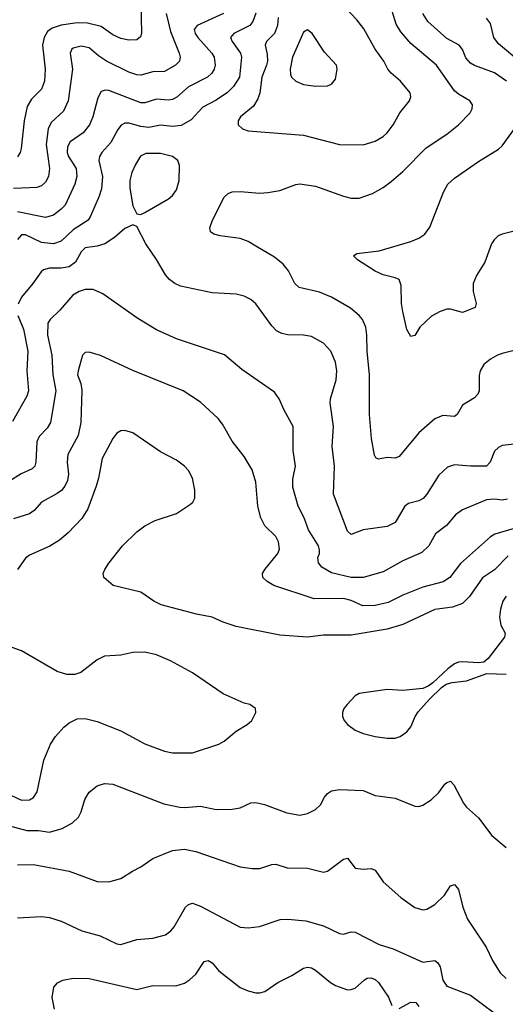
# Model space of a CAD drawing. Header units: inches. Extents: x 501419 to 657765, y 482282 to 547532.
# Tile 158 of 225: x 607341 to 609785, y 511081 to 516039. Entities that reach past the tile are written whole.
import ezdxf

# ---------------------------------------------------------------- set-up
doc = ezdxf.new("R2010")
doc.units = ezdxf.units.IN
doc.header["$MEASUREMENT"] = 0
doc.layers.add('A6501', color=7, linetype='Continuous')

msp = doc.modelspace()

# ---------------------------------------------------------------- linework, layer by layer
at = {"layer": 'A6501', "color": 6}
for points, elevation in [([(607951.1, 516130), (607953.7, 515970), (607948.1, 515951.9), (607930, 515938.3), (607890, 515935.7), (607850, 515943.6), (607810, 515962.4), (607750, 516004.5), (607681.1, 516021.1), (607630, 516023.4), (607548.5, 516011.5), (607504.1, 515995.9), (607481.3, 515978.7), (607463.4, 515950), (607454.6, 515910), (607468.5, 515790), (607464.7, 515730), (607450, 515688.9), (607400.8, 515639.2), (607378.8, 515601.2), (607363.2, 515530), (607347.6, 515390), (607343, 515370), (607330, 515349.2)], 4000), ([(609850, 514378.9), (609770, 514358), (609745.9, 514350), (609710.6, 514330), (609677.8, 514302.2), (609658.6, 514270), (609653, 514247), (609652.8, 514170), (609647.5, 514152.5), (609630, 514134.9), (609570, 514098.5), (609542.8, 514050), (609530, 514040.6), (609470, 514046.1), (609430, 514029.4), (609350, 513958.1), (609250, 513838.9), (609230, 513831.3), (609190, 513834.3), (609146.2, 513826.2), (609132.9, 513832.9), (609126, 513846), (609111.6, 513930), (609101.7, 514050), (609101.7, 514250), (609090.1, 514370.1), (609088.8, 514450), (609082.2, 514490), (609066.4, 514530), (609050.1, 514550.1), (609006.2, 514586.2), (608910, 514641.9), (608850, 514667.3), (608747.8, 514690), (608725.6, 514710), (608693.5, 514773.5), (608667.3, 514807.3), (608622.5, 514842.5), (608530, 514899.2), (608490, 514922.1), (608450, 514937.5), (608349.9, 514949.9), (608318.4, 514958.4), (608301.2, 514970), (608296.9, 514990), (608310.9, 515030), (608370, 515145.9), (608390, 515164.5), (608410, 515171.9), (608450, 515173.5), (608550, 515164.8), (608590, 515168), (608650, 515179.4), (608730, 515209.7), (608750, 515212.5), (608830, 515201), (608970, 515149.8), (609010, 515140.7), (609050, 515140.9), (609116, 515164), (609170, 515194.1), (609210, 515223.6), (609270, 515274), (609386.1, 515393.9), (609490, 515462.8), (609548.8, 515510), (609608.3, 515570), (609618.8, 515590), (609619.6, 515610), (609606.1, 515630), (609550, 515664.2), (609530, 515681.4), (609438.2, 515810), (609310, 515918.3), (609258.4, 515978.4), (609235.7, 516015.7), (609200.4, 516130)], 4300), ([(608642, 516050), (608637.9, 516010), (608622.4, 515970), (608583, 515930), (608579.7, 515920.3), (608577, 515910), (608586.2, 515866.2), (608587.2, 515830), (608583.7, 515810), (608560.3, 515750), (608550.2, 515670), (608540.1, 515639.9), (608517, 515603), (608452.7, 515550), (608439.7, 515530), (608441.1, 515510), (608461.5, 515490), (608490, 515479.4), (608770, 515457.2), (608950, 515411.2), (609070, 515409), (609130, 515426.9), (609169.6, 515450), (609191.1, 515470), (609220.8, 515510), (609254.7, 515570), (609302.6, 515630), (609309.9, 515650), (609306.4, 515670), (609258.1, 515730), (609210, 515769.7), (609193.2, 515790), (609173, 515830), (609130, 515890), (609072.3, 515992.3), (609037.9, 516037.9), (608950, 516130.5)], 4400), ([(608078, 516070), (608099.2, 515979.2), (608144, 515870), (608148.2, 515850), (608144.2, 515830), (608125.1, 515810), (608070, 515777.9), (608010, 515775.6), (607950, 515760.1), (607930, 515761.4), (607890, 515774), (607777, 515830), (607736.7, 515856.7), (607690, 515897.5), (607650, 515905.3), (607610, 515895.8), (607602.9, 515890), (607595.3, 515870), (607606.3, 515790), (607583.8, 515630), (607561, 515579), (607499, 515521), (607484.7, 515490), (607473.7, 515410), (607491.1, 515288.9), (607485.1, 515250), (607470, 515220.2), (607450, 515202.4), (607426.6, 515193.4), (607310, 515189.2)], 4100), ([(608528.8, 516071.2), (608515, 516030), (608499, 516010), (608419.2, 515970), (608402.4, 515950), (608410.7, 515930), (608452.8, 515870), (608457.1, 515850), (608447.3, 515750), (608417.3, 515702.7), (608387.4, 515672.6), (608330, 515634.2), (608262, 515598), (608204.5, 515535.5), (608153.9, 515506.1), (608110, 515500.5), (608050, 515508.1), (607990, 515496.6), (607950, 515501.5), (607890, 515518), (607870, 515517.3), (607852, 515508), (607834, 515486), (607799.6, 515420.4), (607754.1, 515370), (607742.2, 515350), (607739.2, 515330), (607756.7, 515250), (607753.1, 515186.9), (607741.2, 515150), (607697.6, 515050), (607684.8, 515030), (607610, 514981.2), (607550, 514924.3), (607510.7, 514910), (607450, 514917.1), (607370, 514955.9), (607350, 514955.9), (607330, 514932.5)], 4300), ([(608365.9, 516070), (608233.9, 516010), (608218.6, 515990), (608223.6, 515970), (608236.7, 515950), (608307.9, 515870), (608319, 515850), (608325.3, 515810), (608319.6, 515790), (608307.4, 515770), (608286.2, 515750), (608190, 515700.6), (608131.7, 515648.3), (608110, 515637.4), (608090, 515634.3), (608030, 515638.5), (607970, 515620.5), (607950, 515619.6), (607790, 515682.6), (607770, 515684.7), (607750, 515677.3), (607734.2, 515645.8), (607709, 515550), (607691.3, 515508.7), (607659.3, 515470), (607595.4, 515424.6), (607581.6, 515398.4), (607578.7, 515370), (607585.6, 515350), (607624.1, 515290), (607628.4, 515250), (607618.7, 515210), (607570, 515105.6), (607550, 515084.1), (607510, 515054.3), (607470, 515042.8), (607330, 515070.9)], 4200), ([(609791.7, 515730), (609730, 515770.9), (609630, 515807.7), (609610, 515820.5), (609586.5, 515846.5), (609569, 515889), (609552.4, 515910), (609490, 515943.9), (609394.3, 516030), (609369.5, 516070)], 4200), ([(609863.5, 515823.5), (609750, 515917.3), (609727.5, 515950), (609710, 516020.5), (609690, 516047.3)], 4100), ([(609830, 514973.9), (609770, 514959.7), (609749.2, 514950), (609729.3, 514930.7), (609716.1, 514910), (609682.8, 514817.2), (609640.1, 514750), (609622.8, 514710), (609622.9, 514670), (609639, 514610), (609633.7, 514590), (609570, 514564.9), (609510, 514580.7), (609490, 514581.5), (609456.5, 514570), (609414.2, 514545.8), (609355.1, 514490), (609330, 514448.8), (609310, 514443.5), (609290, 514479.3), (609269, 514569), (609262.1, 514610), (609260.9, 514700.9), (609250, 514729.9), (609230, 514739.4), (609170, 514754.1), (609130, 514772.8), (609040.7, 514830), (609021, 514850), (609038.3, 514861.7), (609150, 514875.4), (609310, 514921.2), (609350, 514938.8), (609380.6, 514959.4), (609405.9, 514994.1), (609473.9, 515170), (609495.2, 515210), (609530, 515240.5), (609650, 515324.6), (609750, 515386.3), (609770, 515404.4), (609875.5, 515550)], 4200), ([(609830, 513902), (609770, 513893.9), (609750, 513885.1), (609730, 513865.8), (609708.9, 513811), (609690.2, 513789.8), (609610.7, 513790.7), (609530, 513798.1), (609494, 513786), (609450, 513745.9), (609390.3, 513649.7), (609372.2, 513627.8), (609350, 513615.3), (609297.3, 513602.7), (609278.9, 513590), (609230, 513507.3), (609190, 513487.6), (609070, 513469.9), (609010, 513447.3), (608990, 513462.5), (608920.2, 513650), (608924.6, 513790), (608913.7, 513890), (608920.1, 513990), (608902.7, 514110), (608904.7, 514130), (608934.5, 514225.5), (608937.7, 514270), (608930, 514314.1), (608906.2, 514370), (608870, 514410.2), (608810, 514443.1), (608770, 514450.6), (608690, 514452), (608659.4, 514459.4), (608632.9, 514472.9), (608610, 514496.7), (608530, 514607.6), (608503.4, 514630), (608470, 514647.1), (608430, 514657.3), (608310, 514663.6), (608150, 514697.2), (608121.9, 514710), (608095.1, 514730), (608074.2, 514754.2), (608030, 514831.6), (607976.3, 514910), (607930, 514998), (607910, 515005.8), (607870, 514987), (607817.9, 514942.1), (607769.1, 514910.9), (607730, 514898), (607670, 514889.3), (607649.3, 514870.7), (607621.7, 514818.3), (607590, 514795.2), (607550, 514787.2), (607490, 514787.5), (607460.7, 514779.3), (607448, 514770), (607407.5, 514710), (607350, 514642.1), (607333, 514607)], 4400), ([(609795.8, 513624.2), (609770, 513620.1), (609730, 513624.7), (609690, 513620.9), (609569, 513571), (609533.9, 513546.1), (609488.8, 513491.2), (609433.9, 513450), (609400.2, 513390), (609364.2, 513355.8), (609270, 513314.7), (609170, 513258.5), (609070, 513230), (609010, 513230.3), (608910, 513253.8), (608861.4, 513281.4), (608844.1, 513304.1), (608842.1, 513330), (608849.8, 513350), (608850.5, 513370), (608844.2, 513390), (608795, 513470), (608772.8, 513530), (608741.8, 513590), (608715.2, 513684.8), (608715.2, 513724.8), (608729.3, 513790), (608717.3, 513870), (608717.7, 513990), (608672.3, 514072.3), (608646.1, 514130), (608623, 514163), (608458.2, 514278.2), (608370.8, 514350.8), (608130, 514431.7), (608030, 514477.8), (607934.9, 514534.9), (607758.4, 514658.4), (607710, 514680.2), (607670, 514680.7), (607639.6, 514670), (607608.8, 514651.2), (607543.3, 514576.7), (607493.5, 514530), (607482.5, 514510), (607480.7, 514450), (607502.8, 514350), (607506.9, 514250), (607522.4, 514170), (607495, 514010), (607478.8, 513981.2), (607439.3, 513940.7), (607426.8, 513913.2), (607422.2, 513810), (607416.1, 513790), (607402.8, 513777.2), (607347.5, 513752.5), (607290, 513714.4)], 4500), ([(607331, 514550), (607360.3, 514480.3), (607382.2, 514370), (607376.9, 514270), (607385.4, 514170), (607376.7, 514143.3), (607304.7, 514015.3)], 4400), ([(609830, 513476.3), (609732.3, 513447.7), (609710, 513434), (609560.1, 513299.9), (609505.9, 513230), (609472.5, 513207.5), (609370, 513181.9), (609270, 513141.6), (609196, 513104), (609129.2, 513089.2), (609068.1, 513088.1), (609010, 513113.8), (608970, 513124), (608822.7, 513122.7), (608619.8, 513190), (608587, 513210), (608565.3, 513230), (608563, 513250), (608574.5, 513270), (608640.5, 513350), (608648.1, 513371.9), (608644, 513410), (608630, 513435.6), (608573.9, 513490), (608555.1, 513530), (608540, 513590), (608529.5, 513710), (608511.4, 513771.4), (608470, 513839.9), (608410, 513916.5), (608362, 514002), (608339.7, 514030), (608250, 514113), (608163.4, 514170), (607910, 514272.2), (607747.5, 514347.5), (607690, 514364.8), (607670, 514363.4), (607657.2, 514350), (607634.5, 514270), (607631.8, 514250), (607647.7, 514207.7), (607653.2, 514173.2), (607648.7, 514010), (607634.2, 513945.8), (607582.7, 513850), (607580.3, 513810), (607586.3, 513750), (607581.2, 513718.8), (607568.4, 513690), (607551.2, 513668.8), (607530, 513652.9), (607450.4, 513610), (607412.6, 513567.4), (607390, 513550.6), (607310, 513525.4)], 4600), ([(609800.3, 513339.7), (609731.3, 513268.7), (609670, 513228.7), (609605.2, 513134.8), (609570, 513098.3), (609520, 513080), (609430, 513068.4), (609270, 512993.9), (609190, 512969.1), (609010, 512939.4), (608870, 512940.1), (608790, 512930.2), (608650, 512939.4), (608430, 512983), (608365.1, 513005.1), (608310, 513030.6), (608230, 513045.3), (608052.8, 513092.8), (608015.6, 513110), (607950, 513155.7), (607810.3, 513190.3), (607764.5, 513230), (607761.3, 513250), (607768.6, 513270), (607790, 513302.6), (607858.5, 513390), (607930, 513460.1), (607970.6, 513489.4), (608023.3, 513516.7), (608130, 513552.1), (608201, 513599), (608212.7, 513610), (608222.1, 513630), (608221.7, 513670), (608210.2, 513730.2), (608190, 513769.2), (608170, 513790.9), (608130, 513821.6), (608050, 513863.5), (607910, 513958), (607870, 513970.3), (607850, 513968.9), (607830, 513956), (607810, 513930.4), (607755.4, 513830), (607736.8, 513730), (607724.9, 513690), (607683.8, 513576.2), (607653.7, 513526.3), (607584.9, 513455.1), (607541.7, 513418.3), (607491.7, 513388.3), (607390, 513343.2), (607370, 513327.3), (607329.9, 513270.1)], 4700), ([(609790, 513136.3), (609773.2, 513110), (609760.2, 513070), (609755.8, 513030), (609762.7, 512990), (609783.6, 512950), (609781.3, 512930), (609698.2, 512821.8), (609676.2, 512803.8), (609650, 512799.9), (609570, 512805.8), (609550, 512803.7), (609530, 512795.2), (609495.2, 512770), (609420.5, 512699.5), (609397.4, 512682.6), (609369.3, 512670.7), (609270, 512661.2), (609190, 512665.6), (609050, 512646.3), (609030, 512634), (608988.2, 512590), (608973, 512570), (608965.4, 512550), (608965.6, 512530), (608973.8, 512510), (608990.9, 512490), (609030, 512461.8), (609070, 512445.1), (609130, 512429.8), (609190, 512421.3), (609230, 512420.9), (609255.7, 512430), (609290, 512453.4), (609310, 512478.5), (609330.6, 512529.4), (609346.2, 512553.8), (609403.3, 512616.7), (609464.1, 512675.9), (609487.6, 512692.4), (609518.3, 512701.7), (609590, 512710.1), (609692.7, 512747.3), (609790, 512743)], 4800), ([(607270, 512145.5), (607350, 512108.6), (607389.3, 512110.7), (607410, 512121.9), (607429.1, 512150), (607461.4, 512310), (607495.1, 512390), (607521.5, 512430), (607563.2, 512476.8), (607590, 512498.8), (607630, 512519), (607670, 512520.6), (607730, 512504.8), (607850, 512457.7), (607970, 512391.7), (608070, 512354.7), (608110, 512347.4), (608210, 512346.5), (608343.1, 512390), (608370, 512405.4), (608430, 512456.8), (608485.6, 512490), (608509.6, 512510), (608529.6, 512550), (608527.8, 512570), (608499.3, 512590), (608470, 512597), (608364.9, 512644.9), (608211.2, 512750), (608100.5, 512810), (608030, 512840.4), (607970, 512853.6), (607910, 512851.6), (607850, 512839.2), (607766.8, 512833.2), (607730, 512814.6), (607648.8, 512751.2), (607618.2, 512741.8), (607578, 512742), (607530, 512756.2), (607350, 512861.5), (607250, 512896.3)], 4800), ([(607290, 511979.3), (607376.5, 511956.5), (607435.8, 511955.8), (607490, 511948.1), (607554.8, 511965.2), (607605.8, 511994.3), (607637.4, 512022.6), (607650.5, 512049.5), (607668.7, 512111.3), (607690.9, 512149.1), (607730, 512180.1), (607766.9, 512193.1), (607810, 512189.1), (608065.5, 512090), (608146, 512074), (608170, 512072), (608250, 512078.8), (608330, 512062.3), (608410, 512062.9), (608450, 512070.1), (608504, 512096), (608530, 512097.4), (608572.6, 512087.4), (608684.7, 512044.7), (608750, 512033.6), (608790, 512041.3), (608830, 512060.9), (608855, 512085), (608875.4, 512124.6), (608890, 512143), (608910, 512154.9), (608950, 512162.9), (609070, 512157.9), (609130, 512132.3), (609230, 512118.2), (609330, 512078.1), (609350, 512076.9), (609370, 512084.3), (609411.3, 512110), (609450, 512147.2), (609481.1, 512190), (609490, 512198.4), (609510, 512203.9), (609526.1, 512186.1), (609574.2, 512094.2), (609590, 512072.7), (609650, 512020.3), (609716.6, 511930), (609789.9, 511869.9)], 4700), ([(607330, 511783.1), (607410, 511785.1), (607590, 511751), (607730, 511699.6), (607790, 511696.8), (607850, 511714.5), (607908.1, 511751.9), (607950, 511772.1), (608010, 511814.5), (608110, 511854.5), (608170, 511861.3), (608227.5, 511850), (608450, 511772.5), (608510, 511764.2), (608550, 511764.7), (608610, 511785.3), (608630, 511785.6), (608687.6, 511767.6), (608790, 511765.7), (608870, 511746.3), (608890, 511751.3), (608970, 511811.7), (608990, 511815.9), (609030, 511766.8), (609070, 511761.2), (609110, 511764.3), (609130, 511756.6), (609170, 511698.2), (609258.5, 511618.5), (609330, 511568.4), (609370, 511555.9), (609390, 511559.7), (609430, 511582.8), (609479.2, 511630), (609510, 511677.4), (609530, 511683.2), (609550, 511659.3), (609570.6, 511570), (609594.6, 511510), (609688.6, 511368.6), (609721, 511301), (609759.6, 511239.6), (609790, 511210)], 4600), ([(607330, 511516.6), (607450, 511523.4), (607490, 511517.9), (607550, 511498.6), (607654, 511450), (607746.1, 511426.1), (607830, 511385.5), (607850, 511382.5), (607930, 511406.3), (608010, 511413.1), (608074.9, 511430), (608101.5, 511450), (608117.4, 511470), (608174.7, 511570), (608190, 511584), (608210, 511589.5), (608250, 511575.7), (608450, 511469.4), (608490, 511465.2), (608548.1, 511471.9), (608652.1, 511507.9), (608690, 511508.9), (608780.8, 511500.7), (608870, 511475.9), (608950, 511436.6), (608970, 511434.2), (609010, 511445.4), (609030, 511444.2), (609150, 511381.6), (609220.3, 511360.3), (609370, 511293.4), (609430, 511300.7), (609445.5, 511290), (609457.3, 511270), (609470, 511202.7), (609490, 511172), (609610, 511126.6), (609790, 510991.7)], 4500), ([(607515.5, 511055.5), (607504.8, 511115.2), (607513.1, 511166.9), (607531.5, 511188.5), (607558.2, 511201.8), (607610, 511211.7), (607690, 511210.9), (607930, 511155.8), (608010, 511175.6), (608125.9, 511174.1), (608170, 511187.8), (608196.1, 511203.9), (608226.9, 511233.1), (608270, 511296.4), (608290, 511300.7), (608310, 511289), (608343.1, 511250), (608450, 511165.6), (608490, 511148), (608530, 511138.8), (608550, 511138.3), (608574.5, 511145.5), (608640.4, 511190), (608710, 511225), (608770, 511262.6), (608790, 511267.2), (608810, 511263.6), (608830, 511252.6), (608905.3, 511190), (608930, 511174.6), (608990, 511153.6), (609010, 511154.8), (609030, 511162.3), (609076.1, 511203.9), (609090, 511212.2), (609110, 511214.3), (609130, 511206), (609146.7, 511190), (609197.2, 511117.2), (609214.5, 511074.5)], 4400), ([(609250, 511058.9), (609310, 511091.8), (609334.4, 511090), (609350, 511069.6)], 4400)]:
    msp.add_lwpolyline(points, dxfattribs=dict(at, elevation=elevation))
for points, elevation in [([(608790, 515988), (608770, 515976.8), (608713.8, 515850), (608702.9, 515790), (608703.7, 515763.6), (608709.2, 515749.2), (608729.8, 515729.8), (608770, 515712.9), (608830, 515703.8), (608890, 515706.3), (608910, 515713.9), (608930, 515739.6), (608939.2, 515790), (608934.6, 515810), (608875.5, 515875.5), (608813.3, 515970)], 4500), ([(608050, 515364.8), (607975.5, 515364.5), (607948.9, 515351.1), (607922.8, 515310), (607904.9, 515270), (607894.4, 515230), (607895.7, 515190), (607910, 515101.3), (607930, 515061.1), (607950, 515057.6), (607970, 515067.8), (608090, 515137.6), (608110, 515154.1), (608130, 515181.5), (608143.4, 515230), (608144.6, 515304.6), (608136.3, 515330), (608110.5, 515350)], 4400)]:
    msp.add_lwpolyline(points, close=True, dxfattribs=dict(at, elevation=elevation))

doc.saveas('drawing.dxf')
